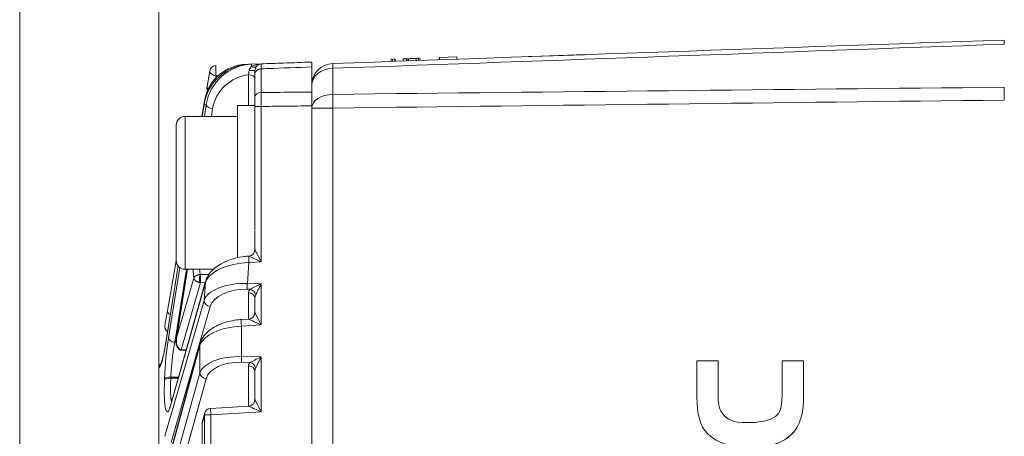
# Model space of a CAD drawing. Header units: millimetres. Extents: x 4 to 836, y 5 to 589.
# Tile 51 of 88: x 473 to 518, y 343 to 362. Entities that reach past the tile are written whole.
import ezdxf

# ---------------------------------------------------------------- set-up
doc = ezdxf.new("R2010")
doc.units = ezdxf.units.MM
doc.layers.add('1', color=7, linetype='Continuous', true_color=0xffffff)
doc.styles.add('ideas_simplex', font='simplex.shx')
doc.dimstyles.get("Standard").update_dxf_attribs({"dimtxt": 0.18, "dimasz": 0.18, "dimexe": 0.18, "dimexo": 0.0625, "dimgap": 0.09, "dimtad": 0, "dimtih": 1, "dimtoh": 1, "dimdec": 4, "dimzin": 0, "dimdsep": 46, "dimtxsty": 'Standard', "dimcen": 0.09, "dimadec": 0, "dimazin": 0, "dimtfac": 1, "dimtdec": 4, "dimtofl": 0, "dimtmove": 0, "dimatfit": 3, "dimfxl": 1, "dimtolj": 1, "dimtzin": 0, "dimarcsym": 0})

# ---------------------------------------------------------------- blocks, each defined once
blk = doc.blocks.new('_U1')
at = {"layer": '1', "color": 87, "lineweight": 25}
for p, q in [((505.29344, 392.252309), (503.79344, 392.252309)), ((503.79344, 392.252309), (503.79344, 386.627309)), ((517.99844, 392.252309), (516.49844, 392.252309)), ((517.99844, 386.627309), (517.99844, 392.252309)), ((503.79344, 386.627309), (505.29344, 386.627309)), ((516.49844, 386.627309), (517.99844, 386.627309))]:
    blk.add_line(p, q, dxfattribs=at)
at = {"layer": '1', "color": 152, "lineweight": 13}
for p, q in [((479.64594, 343.477472), (479.64594, 387.127309)), ((542.14594, 350.248414), (542.14594, 387.127309))]:
    blk.add_line(p, q, dxfattribs=at)
at = {"layer": '1', "color": 27, "lineweight": 13}
blk.add_line((542.14594, 385.127309), (479.64594, 385.127309), dxfattribs=at)
at = {"layer": '1', "color": 27, "lineweight": 18}
for points in [[(479.64594, 385.127309), (482.645938, 385.65629), (482.645941, 384.598328)], [(542.14594, 385.127309), (539.145941, 384.598328), (539.145938, 385.65629)]]:
    blk.add_solid(points, dxfattribs=at)
at = {"layer": '1', "color": 87, "linetype": 'Continuous', "lineweight": 25, "char_height": 3, "attachment_point": 7, "line_spacing_factor": 1.204819, "style": 'ideas_simplex'}
for s, insert in [('\\W1.2097;62,5', (505.26494, 394.387309)), ('\\W1.2097;2.46', (505.26494, 387.074809))]:
    blk.add_mtext(s, dxfattribs=dict(at, insert=insert))

msp = doc.modelspace()

# ---------------------------------------------------------------- linework, layer by layer
at = {"layer": '1', "color": 251, "linetype": 'Continuous', "lineweight": 18}
msp.add_line((473.28, 245.952), (473.28, 367.734), dxfattribs=at)
at = {"layer": '1', "color": 252, "linetype": 'Continuous', "lineweight": 18}
for p, q in [((497.14, 360.516), (499.17, 360.587)), ((496.575, 360.496), (497.14, 360.516))]:
    msp.add_line(p, q, dxfattribs=at)
at = {"layer": '1', "color": 27, "linetype": 'Continuous', "lineweight": 13}
for p, q in [((483.642, 360.142), (483.639, 360.138)), ((483.756, 358.256), (483.756, 359.669)), ((484.335, 359.939), (484.335, 358.85)), ((482.266, 359.623), (482.245, 359.503)), ((482.369, 359.626), (482.266, 359.623)), ((481.717, 358.296), (481.63, 357.756)), ((481.822, 358.3), (481.717, 358.296)), ((481.734, 357.756), (481.822, 358.3)), ((482.108, 358.105), (482.052, 357.756)), ((484.046, 358.215), (484.335, 358.215)), ((484.335, 358.215), (484.335, 351.099)), ((484.335, 351.099), (483.773, 351.065)), ((480.531, 350.91), (479.95, 347.284)), ((480.088, 347.611), (480.611, 350.833)), ((480.917, 350.757), (480.375, 347.416)), ((480.966, 350.756), (480.461, 347.615)), ((483.773, 351.065), (483.699, 350.107)), ((480.461, 347.615), (481.249, 350.356)), ((481.556, 350.514), (481.949, 350.526)), ((481.78, 350.153), (480.185, 344.511)), ((481.556, 350.146), (480.674, 347.076)), ((481.768, 350.14), (481.556, 350.146)), ((481.716, 349.332), (481.78, 350.153)), ((483.699, 350.107), (484.335, 350.094)), ((483.827, 349.844), (483.699, 349.847)), ((484.335, 350.094), (484.335, 348.212)), ((479.927, 343.108), (481.716, 349.332)), ((483.756, 348.477), (483.756, 349.684)), ((482.003, 349.049), (480.214, 342.825)), ((484.335, 348.212), (483.428, 348.157)), ((483.428, 348.157), (483.428, 346.763)), ((481.522, 347.265), (480.021, 341.731)), ((480.375, 347.416), (480.436, 347.415)), ((480.679, 347.075), (480.9, 347.069)), ((481.522, 346.001), (481.522, 347.265)), ((483.428, 346.763), (484.335, 346.745)), ((484.335, 346.745), (484.335, 344.228)), ((483.827, 346.496), (483.428, 346.504)), ((483.756, 344.493), (483.756, 346.336)), ((479.908, 345.696), (479.91, 345.75)), ((480.157, 341.079), (481.522, 346.001)), ((480.196, 345.818), (480.194, 345.764)), ((480.194, 345.764), (480.532, 345.768)), ((480.548, 345.822), (480.196, 345.818)), ((481.808, 345.742), (480.442, 340.819)), ((481.741, 344.089), (481.63, 343.677)), ((482.027, 344.089), (481.741, 344.089)), ((481.741, 312.424), (481.741, 344.089)), ((484.335, 344.228), (482.027, 344.089)), ((482.027, 344.089), (482.027, 312.424)), ((481.626, 343.677), (481.63, 343.677)), ((481.63, 343.677), (481.63, 312.836))]:
    msp.add_line(p, q, dxfattribs=at)
at = {"layer": '1', "color": 27, "linetype": 'Continuous', "lineweight": 18}
for p, q in [((483.642, 360.142), (483.775, 360.147)), ((483.775, 360.147), (483.898, 360.151)), ((483.898, 360.151), (484.335, 360.167)), ((481.854, 359.125), (481.981, 359.847)), ((484.046, 358.659), (484.046, 359.707)), ((486.646, 358.876), (486.646, 360.022)), ((481.613, 357.756), (481.742, 358.491)), ((481.718, 358.321), (481.627, 357.756)), ((484.046, 355.979), (484.046, 358.215)), ((486.646, 292.754), (486.646, 358.243)), ((484.046, 351.663), (484.046, 352.534)), ((480.044, 348.858), (480.446, 351.142)), ((480.529, 350.913), (479.95, 347.309)), ((480.962, 350.756), (480.452, 347.578)), ((481.788, 350.212), (480.194, 344.569)), ((484.046, 348.777), (484.046, 349.425)), ((479.926, 348.192), (480.044, 348.858)), ((483.764, 348.478), (483.42, 348.457)), ((481.529, 347.343), (480.027, 341.809)), ((480.651, 347.052), (480.893, 347.044)), ((479.646, 341.376), (479.646, 346.22)), ((484.046, 344.793), (484.046, 346.076)), ((483.764, 344.494), (482.02, 344.388)), ((481.748, 344.167), (481.636, 343.756)), ((481.626, 343.677), (481.626, 312.836))]:
    msp.add_line(p, q, dxfattribs=at)
at = {"layer": '1', "color": 7, "linetype": 'Continuous', "lineweight": 18}
for p, q in [((490.279, 360.389), (490.283, 360.277)), ((490.28, 360.389), (490.284, 360.277)), ((490.296, 360.39), (490.297, 360.377)), ((490.297, 360.39), (490.298, 360.377)), ((490.302, 360.377), (490.302, 360.377)), ((490.34, 360.379), (490.344, 360.279)), ((491.004, 360.402), (491.008, 360.302)), ((491.078, 360.404), (491.081, 360.304)), ((491.528, 360.42), (491.532, 360.32)), ((491.593, 360.322), (491.589, 360.435)), ((492.489, 360.454), (493.288, 360.482)), ((492.489, 360.454), (492.492, 360.354)), ((493.288, 360.482), (493.292, 360.382))]:
    msp.add_line(p, q, dxfattribs=at)
at = {"layer": '1', "color": 7, "linetype": 'Continuous', "lineweight": 13}
msp.add_line((490.469, 360.383), (490.473, 360.283), dxfattribs=at)
at = {"layer": '1', "color": 252, "linetype": 'Continuous', "lineweight": 13}
for p, q in [((487.611, 359.961), (487.611, 358.769)), ((487.611, 358.141), (486.646, 358.141)), ((487.611, 358.141), (487.611, 291.671))]:
    msp.add_line(p, q, dxfattribs=at)
at = {"layer": '1', "color": 9, "linetype": 'Continuous', "lineweight": 18}
for p, q in [((484.046, 358.257), (483.246, 358.257)), ((483.246, 351.275), (483.246, 358.257)), ((484.046, 358.215), (484.046, 358.257)), ((483.246, 357.757), (480.846, 357.757)), ((480.446, 351.157), (480.446, 357.357)), ((484.046, 352.56), (484.046, 355.979)), ((480.846, 350.757), (482.146, 350.757))]:
    msp.add_line(p, q, dxfattribs=at)
at = {"layer": '1', "color": 9, "linetype": 'Continuous', "lineweight": 13}
msp.add_line((480.846, 357.757), (480.846, 350.757), dxfattribs=at)
at = {"layer": '1', "color": 27, "linetype": 'Continuous', "lineweight": 18}
for centre, start, end in [((482.277, 359.795), 92, 170), ((484.346, 359.867), 92, 180), ((482.149, 359.073), 170, 205.5419), ((480.222, 348.14), 170, 233.9037), ((482.038, 344.089), 93.4613, 164.8195), ((481.926, 343.677), 164.8195, 180)]:
    msp.add_arc(centre, 0.3, start, end, dxfattribs=at)
at = {"layer": '1', "color": 252, "linetype": 'Continuous', "lineweight": 18}
msp.add_arc((487.646, 359.184), 1, 92, 180, dxfattribs=at)
at = {"layer": '1', "color": 9, "linetype": 'Continuous', "lineweight": 18}
for centre, start, end in [((480.846, 357.357), 90, 180), ((480.846, 351.157), 180, 270)]:
    msp.add_arc(centre, 0.4, start, end, dxfattribs=at)
at = {"layer": '1', "color": 27, "linetype": 'Continuous', "lineweight": 18}
for centre, major_axis, ratio, start_param, end_param in [((483.702, 358.143), (1.476, 1.46), 0.93102, 0.789803, 2.249249), ((483.712, 358.144), (0, -2), 1, 3.176499, 4.537856), ((483.824, 358.148), (1.569, 1.375), 0.930056, 0.85021, 2.309656), ((482.014, 358.273), (0.296, -0.048), 0.564904, 3.141586, 3.285905), ((483.746, 351.663), (-0.3, 0), 0.999461, 1.632317, 3.141593), ((482.077, 350.13), (-0.289, 0.082), 0.854885, 6.283162, 6.513954), ((483.746, 348.777), (-0.3, 0), 0.999461, 1.632317, 3.141593), ((480.247, 347.261), (0.296, -0.048), 0.564904, 3.141586, 3.285905), ((481.818, 347.265), (-0.29, 0.079), 0.85566, 6.283167, 6.590254), ((483.746, 344.793), (-0.3, 0), 0.999461, 1.632317, 3.141593)]:
    msp.add_ellipse(centre, major_axis=major_axis, ratio=ratio, start_param=start_param, end_param=end_param, dxfattribs=at)
at = {"layer": '1', "color": 27, "linetype": 'Continuous', "lineweight": 13}
for centre, major_axis, ratio, start_param, end_param in [((482.277, 359.795), (-0.01, 0.3), 0.066891, 0, 2.179324), ((484.346, 359.867), (0.58, 0.02), 0.517301, 1.570796, 2.468849), ((483.908, 359.852), (0.01, -0.3), 0.066891, 3.141618, 4.039645), ((482.277, 359.795), (-0.295, 0.052), 0.571794, 0, 1.636013), ((483.813, 357.976), (1.356, 1.164), 0.918171, 0.936251, 2.313777), ((483.746, 359.497), (-0.3, 0), 0.573576, 3.141593, 4.677482), ((483.746, 359.867), (0.3, 0), 0.035846, 4.821061, 6.283185), ((483.864, 360.224), (-0.241, 0.179), 0.5035, 2.014418, 3.141593), ((484.346, 359.707), (-0.3, 0), 0.771778, 4.747296, 6.283185), ((482.149, 359.073), (-0.295, 0.052), 0.571794, 0, 0.70819), ((484.346, 358.659), (-0.3, 0), 0.635892, 4.747296, 6.283185), ((482.038, 358.439), (0.295, -0.052), 0.571794, 3.141593, 3.406474), ((482.119, 358.277), (0.296, -0.048), 0.572363, 3.286819, 4.769724), ((484.346, 351.099), (0.3, -0.565), 0.014461, 3.168821, 4.704711), ((483.783, 351.065), (-0.018, 0.299), 0.034836, 0.057396, 1.568689), ((484.346, 351.099), (0.582, -0.265), 0.006798, 3.186169, 4.697489), ((481.846, 354.267), (0.362, 4.616), 0.119146, 2.444088, 2.590978), ((483.766, 350.082), (2.01, 0.11), 0.48762, 1.540927, 2.957974), ((483.692, 349.125), (2, -0.072), 0.490403, 1.5851, 3.002147), ((483.682, 348.865), (1.701, -0.037), 0.57698, 1.573282, 2.990329), ((483.709, 350.107), (-0.006, -0.3), 0.034892, 4.713092, 5.759587), ((484.356, 349.66), (0.6, -0.036), 0.575947, 2.686977, 3.176372), ((484.346, 350.094), (0.594, 0.288), 0.006927, 1.585071, 2.631566), ((483.816, 349.585), (0.217, -0.208), 0.792386, 0.879811, 2.181671), ((484.346, 350.094), (0.3, 0.588), 0.014131, 1.578003, 2.624497), ((482.013, 349.309), (0.288, -0.083), 0.85982, 3.376146, 4.919404), ((483.746, 349.425), (0.3, 0), 0.866025, 0, 1.53589), ((484.346, 349.4), (0.077, -0.341), 0.850292, 3.964015, 4.453411), ((480.339, 348.806), (0.295, -0.052), 0.571794, 3.141593, 4.210984), ((483.438, 348.157), (0.018, -0.299), 0.034836, 3.141652, 4.710282), ((484.346, 348.212), (0.582, -0.265), 0.006798, 3.161599, 4.697489), ((484.346, 348.212), (0.3, -0.565), 0.014461, 3.168821, 4.704711), ((483.498, 347.179), (2, 0.09), 0.48999, 1.583595, 2.962406), ((480.201, 346.39), (0.166, 2.114), 0.119146, 0.964672, 1.887872), ((480.385, 347.588), (0.296, -0.048), 0.572363, 3.286819, 4.769724), ((479.817, 348.673), (0.191, 2.437), 0.119146, 3.212598, 4.115494), ((483.498, 345.78), (2, -0.09), 0.48999, 1.62781, 3.00662), ((483.438, 346.763), (-0.006, -0.3), 0.034892, 4.713092, 5.759587), ((484.346, 346.745), (0.594, 0.288), 0.006927, 1.585071, 2.631566), ((484.346, 346.745), (0.3, 0.588), 0.014131, 1.578003, 2.624497), ((483.487, 345.52), (1.699, -0.103), 0.575947, 1.640483, 3.019293), ((484.356, 346.311), (0.6, -0.036), 0.575947, 2.686977, 3.176372), ((483.746, 346.076), (0.3, 0), 0.866025, 0, 1.53589), ((483.816, 346.236), (-0.217, 0.208), 0.792386, 4.021404, 5.323264), ((484.346, 346.052), (0.077, -0.341), 0.850292, 3.964015, 4.453411), ((480.199, 346.336), (0.166, 2.114), 0.119146, 1.887872, 3.679529), ((480.205, 345.673), (0.3, -0.012), 0.302667, 1.617621, 3.016762), ((480.207, 345.727), (0.3, -0.012), 0.302667, 1.617621, 3.016762), ((481.818, 346.001), (0.289, -0.08), 0.860317, 3.453505, 4.911422), ((484.346, 344.228), (0.3, -0.565), 0.014461, 3.168821, 4.704711), ((480.482, 344.488), (-0.289, 0.082), 0.854885, 6.283162, 6.513954), ((482.038, 344.089), (-0.018, 0.299), 0.034836, 0.00006, 1.568689), ((484.346, 344.228), (0.582, -0.265), 0.006798, 3.161599, 4.697489), ((482.038, 344.089), (-0.29, 0.079), 0.85566, 6.283167, 6.590254), ((481.926, 343.677), (-0.29, 0.079), 0.85566, 6.283167, 6.590254)]:
    msp.add_ellipse(centre, major_axis=major_axis, ratio=ratio, start_param=start_param, end_param=end_param, dxfattribs=at)
at = {"layer": '1', "color": 252, "linetype": 'Continuous', "lineweight": 13}
for centre, major_axis, ratio, start_param, end_param in [((487.646, 359.184), (0.035, -0.999), 0.012336, 3.141593, 3.820718), ((487.646, 359.184), (-1, 0), 0.777852, 4.747296, 6.283185), ((487.646, 358.141), (1, 0), 0.628448, 1.605703, 3.141593), ((487.646, 358.141), (0.012, -1), 0.034897, 4.032833, 4.711958)]:
    msp.add_ellipse(centre, major_axis=major_axis, ratio=ratio, start_param=start_param, end_param=end_param, dxfattribs=at)
at = {"layer": '1', "color": 252, "linetype": 'Continuous', "lineweight": 18}
msp.add_open_spline([(487.611, 360.183), (497.856, 360.541), (508.101, 360.899), (518.346, 361.257)], degree=3, dxfattribs=at)
at = {"layer": '1', "color": 252, "linetype": 'Continuous', "lineweight": 13}
for points in [[(518.346, 361.064), (508.101, 360.698), (497.856, 360.33), (487.611, 359.961)], [(487.611, 358.769), (497.856, 358.882), (508.101, 358.99), (518.346, 359.095)], [(518.346, 358.506), (508.101, 358.389), (497.856, 358.268), (487.611, 358.141)]]:
    msp.add_open_spline(points, degree=3, dxfattribs=at)
at = {"layer": '1', "color": 252, "linetype": 'Continuous', "lineweight": 18}
for points in [[(518.346, 361.257), (518.346, 361.257), (518.346, 361.248), (518.346, 361.224), (518.346, 361.191), (518.346, 361.15), (518.346, 361.095), (518.346, 361.064)], [(518.346, 359.095), (518.346, 359.052), (518.346, 358.963), (518.346, 358.866), (518.346, 358.765), (518.346, 358.663), (518.346, 358.559), (518.346, 358.506)]]:
    msp.add_open_spline(points, degree=3, knots=[0, 0, 0, 0, 0.25, 0.5, 0.5, 0.75, 1, 1, 1, 1], dxfattribs=at)
at = {"layer": '1', "color": 27, "linetype": 'Continuous', "lineweight": 18}
for points, knots in [([(484.335, 360.167), (484.674, 360.178), (485.012, 360.19), (485.782, 360.217), (486.214, 360.232), (486.646, 360.247)], [0, 0, 0, 0, 0.439135, 0.439135, 1, 1, 1, 1]), ([(486.646, 360.247), (486.646, 360.247), (486.646, 360.242), (486.646, 360.228), (486.646, 360.222), (486.646, 360.207), (486.646, 360.199), (486.646, 360.17), (486.646, 360.122), (486.646, 360.058), (486.646, 360.022)], [0, 0, 0, 0, 0.25, 0.25, 0.375, 0.375, 0.5, 0.5, 0.75, 1, 1, 1, 1]), ([(484.046, 359.707), (484.046, 359.733), (484.046, 359.778), (484.046, 359.812), (484.046, 359.839), (484.046, 359.86), (484.046, 359.867), (484.046, 359.867)], [0, 0, 0, 0, 0.250492, 0.500984, 0.500984, 0.751476, 1, 1, 1, 1]), ([(484.046, 359.639), (484.046, 359.619), (484.046, 359.6), (484.046, 359.567), (484.046, 359.553), (484.046, 359.524), (484.046, 359.51), (484.046, 359.497)], [0, 0, 0, 0, 0.386528, 0.386528, 0.693264, 0.693264, 1, 1, 1, 1]), ([(486.646, 358.876), (486.646, 358.831), (486.646, 358.784), (486.646, 358.71), (486.646, 358.685), (486.646, 358.633), (486.646, 358.606), (486.646, 358.525), (486.646, 358.415), (486.646, 358.301), (486.646, 358.243)], [0, 0, 0, 0, 0.25, 0.25, 0.375, 0.375, 0.5, 0.5, 0.75, 1, 1, 1, 1]), ([(484.046, 358.215), (484.046, 358.255), (484.046, 358.335), (484.046, 358.413), (484.046, 358.489), (484.046, 358.562), (484.046, 358.628), (484.046, 358.659)], [0, 0, 0, 0, 0.25, 0.5, 0.5, 0.75, 1, 1, 1, 1]), ([(483.765, 351.364), (483.692, 351.36), (483.482, 351.34), (483.137, 351.274), (482.754, 351.146), (482.407, 350.97), (482.112, 350.747), (481.899, 350.491), (481.815, 350.302), (481.788, 350.212)], [0, 0, 0, 0, 0.074322, 0.217257, 0.365569, 0.521379, 0.685378, 0.856012, 1, 1, 1, 1]), ([(481.556, 350.514), (481.556, 350.513), (481.556, 350.511), (481.556, 350.507), (481.555, 350.503), (481.555, 350.499), (481.555, 350.495), (481.554, 350.49), (481.554, 350.486), (481.553, 350.481), (481.553, 350.476), (481.553, 350.471), (481.553, 350.466), (481.552, 350.461), (481.552, 350.456), (481.552, 350.451), (481.552, 350.445), (481.551, 350.44), (481.551, 350.434), (481.551, 350.428), (481.551, 350.423), (481.55, 350.417), (481.55, 350.411), (481.55, 350.406), (481.55, 350.4), (481.55, 350.394), (481.55, 350.388), (481.55, 350.382), (481.55, 350.376), (481.549, 350.371), (481.549, 350.365), (481.549, 350.359), (481.549, 350.353), (481.549, 350.347), (481.549, 350.341), (481.549, 350.336), (481.549, 350.328), (481.549, 350.318), (481.549, 350.306), (481.549, 350.294), (481.55, 350.282), (481.55, 350.27), (481.55, 350.258), (481.55, 350.246), (481.551, 350.234), (481.551, 350.223), (481.552, 350.212), (481.552, 350.201), (481.553, 350.19), (481.553, 350.18), (481.554, 350.171), (481.555, 350.162), (481.556, 350.153), (481.556, 350.149), (481.556, 350.146)], [0, 0, 0, 0, 0.01571, 0.031336, 0.046877, 0.062333, 0.077705, 0.092994, 0.108197, 0.123317, 0.138353, 0.153305, 0.168173, 0.182957, 0.197657, 0.212274, 0.226807, 0.241256, 0.255622, 0.269905, 0.284105, 0.298221, 0.312254, 0.326204, 0.340071, 0.353855, 0.367557, 0.381175, 0.394711, 0.408164, 0.421535, 0.434823, 0.448029, 0.461152, 0.474194, 0.487153, 0.50003, 0.526623, 0.553564, 0.580855, 0.608496, 0.636488, 0.664832, 0.693528, 0.722576, 0.751978, 0.781735, 0.811846, 0.842313, 0.873135, 0.904315, 0.935852, 0.967747, 1, 1, 1, 1]), ([(483.42, 348.457), (483.348, 348.452), (483.14, 348.433), (482.8, 348.367), (482.425, 348.239), (482.09, 348.063), (481.809, 347.839), (481.621, 347.593), (481.55, 347.419), (481.529, 347.343)], [0, 0, 0, 0, 0.076839, 0.223932, 0.375653, 0.534436, 0.701554, 0.875556, 1, 1, 1, 1]), ([(480.45, 347.56), (480.436, 347.51), (480.428, 347.411), (480.452, 347.252), (480.521, 347.145), (480.579, 347.089), (480.618, 347.063), (480.639, 347.056), (480.649, 347.054)], [0, 0, 0, 0, 0.314704, 0.59449, 0.796729, 0.905447, 0.95611, 1, 1, 1, 1]), ([(480.452, 347.578), (480.452, 347.578), (480.453, 347.581), (480.454, 347.586), (480.455, 347.593), (480.457, 347.6), (480.459, 347.608), (480.46, 347.613), (480.461, 347.615)], [0, 0, 0, 0, 0.034374, 0.210054, 0.394457, 0.587582, 0.78943, 1, 1, 1, 1]), ([(480.452, 347.511), (480.452, 347.515), (480.452, 347.519), (480.453, 347.539), (480.454, 347.555), (480.457, 347.585), (480.459, 347.6), (480.461, 347.615)], [0, 0, 0, 0, 0.118457, 0.118457, 0.559229, 0.559229, 1, 1, 1, 1]), ([(479.95, 347.309), (479.939, 347.241), (479.908, 347.055), (479.854, 346.788), (479.795, 346.569), (479.752, 346.453), (479.738, 346.427), (479.738, 346.428)], [0, 0, 0, 0, 0.137774, 0.397499, 0.652834, 0.854745, 1, 1, 1, 1]), ([(480.679, 347.075), (480.679, 347.074), (480.678, 347.072), (480.677, 347.07), (480.677, 347.067), (480.676, 347.065), (480.675, 347.062), (480.674, 347.06), (480.673, 347.059), (480.672, 347.057), (480.671, 347.056), (480.671, 347.054), (480.67, 347.053), (480.669, 347.053), (480.668, 347.052), (480.668, 347.052), (480.667, 347.051), (480.667, 347.051), (480.666, 347.051)], [0, 0, 0, 0, 0.066456, 0.132432, 0.197927, 0.262942, 0.327479, 0.391538, 0.45512, 0.518225, 0.580855, 0.64301, 0.704691, 0.765899, 0.826635, 0.8869, 0.946694, 1, 1, 1, 1]), ([(479.647, 346.24), (479.646, 346.236), (479.646, 346.233), (479.646, 346.226), (479.646, 346.223), (479.646, 346.22)], [0, 0, 0, 0, 0.5, 0.5, 1, 1, 1, 1]), ([(479.647, 346.24), (479.648, 346.259), (479.651, 346.277), (479.658, 346.303), (479.66, 346.312), (479.667, 346.329), (479.67, 346.337), (479.682, 346.362), (479.691, 346.378), (479.707, 346.4), (479.713, 346.408), (479.725, 346.421), (479.731, 346.428), (479.738, 346.435), (479.738, 346.435), (479.739, 346.436)], [0, 0, 0, 0, 0.248023, 0.248023, 0.372035, 0.372035, 0.496046, 0.496046, 0.744069, 0.744069, 0.868081, 0.868081, 0.992092, 0.992092, 1, 1, 1, 1]), ([(479.647, 346.24), (479.648, 346.259), (479.651, 346.277), (479.658, 346.303), (479.66, 346.312), (479.667, 346.329), (479.67, 346.337), (479.682, 346.362), (479.691, 346.378), (479.707, 346.4), (479.713, 346.408), (479.725, 346.421), (479.731, 346.428), (479.738, 346.435), (479.738, 346.435), (479.739, 346.436)], [0, 0, 0, 0, 0.248023, 0.248023, 0.372035, 0.372035, 0.496046, 0.496046, 0.744069, 0.744069, 0.868081, 0.868081, 0.992092, 0.992092, 1, 1, 1, 1]), ([(480.194, 344.569), (480.183, 344.534), (480.162, 344.465), (480.141, 344.414), (480.135, 344.407), (480.135, 344.407)], [0, 0, 0, 0, 0.362944, 0.838201, 1, 1, 1, 1])]:
    msp.add_open_spline(points, degree=3, knots=knots, dxfattribs=at)
at = {"layer": '1', "color": 27, "linetype": 'Continuous', "lineweight": 13}
for points, knots in [([(484.335, 360.167), (484.335, 360.167), (484.335, 360.157), (484.335, 360.128), (484.335, 360.089), (484.335, 360.065), (484.335, 360.022), (484.335, 360.007), (484.335, 359.974), (484.335, 359.957), (484.335, 359.939)], [0, 0, 0, 0, 0.25, 0.5, 0.5, 0.75, 0.75, 0.875, 0.875, 1, 1, 1, 1]), ([(483.756, 359.669), (483.759, 359.682), (483.761, 359.697), (483.766, 359.727), (483.768, 359.742), (483.771, 359.766), (483.771, 359.774), (483.773, 359.79), (483.774, 359.798), (483.776, 359.823), (483.777, 359.839), (483.778, 359.856)], [0, 0, 0, 0, 0.25, 0.25, 0.5, 0.5, 0.625, 0.625, 0.75, 0.75, 1, 1, 1, 1]), ([(483.778, 359.856), (483.779, 359.866), (483.781, 359.875), (483.785, 359.893), (483.787, 359.902), (483.793, 359.92), (483.797, 359.928), (483.805, 359.944), (483.81, 359.952), (483.82, 359.968), (483.825, 359.975), (483.836, 359.989), (483.842, 359.996), (483.86, 360.015), (483.873, 360.027), (483.886, 360.038)], [0, 0, 0, 0, 0.125, 0.125, 0.25, 0.25, 0.375, 0.375, 0.5, 0.5, 0.625, 0.625, 0.75, 0.75, 1, 1, 1, 1]), ([(486.646, 360.022), (485.98, 359.998), (485.314, 359.974), (484.543, 359.946), (484.439, 359.942), (484.335, 359.939)], [0, 0, 0, 0, 0.86501, 0.86501, 1, 1, 1, 1]), ([(484.335, 358.85), (484.905, 358.856), (485.475, 358.863), (486.245, 358.871), (486.445, 358.874), (486.646, 358.876)], [0, 0, 0, 0, 0.739697, 0.739697, 1, 1, 1, 1]), ([(484.335, 358.85), (484.335, 358.805), (484.335, 358.711), (484.335, 358.607), (484.335, 358.498), (484.335, 358.443), (484.335, 358.358), (484.335, 358.33), (484.335, 358.272), (484.335, 358.244), (484.335, 358.215)], [0, 0, 0, 0, 0.25, 0.5, 0.5, 0.75, 0.75, 0.875, 0.875, 1, 1, 1, 1]), ([(486.646, 358.243), (486.214, 358.238), (485.782, 358.233), (485.012, 358.223), (484.674, 358.219), (484.335, 358.215)], [0, 0, 0, 0, 0.560865, 0.560865, 1, 1, 1, 1]), ([(481.249, 350.356), (481.249, 350.357), (481.25, 350.361), (481.252, 350.365), (481.254, 350.37), (481.256, 350.374), (481.258, 350.379), (481.26, 350.383), (481.262, 350.386), (481.264, 350.39), (481.267, 350.393), (481.269, 350.396), (481.271, 350.399), (481.273, 350.402), (481.275, 350.404), (481.276, 350.406), (481.278, 350.408), (481.28, 350.41), (481.285, 350.416), (481.295, 350.426), (481.311, 350.44), (481.327, 350.451), (481.343, 350.461), (481.358, 350.469), (481.373, 350.476), (481.387, 350.482), (481.402, 350.488), (481.418, 350.493), (481.433, 350.498), (481.449, 350.502), (481.465, 350.506), (481.481, 350.508), (481.497, 350.511), (481.513, 350.513), (481.529, 350.514), (481.539, 350.514), (481.545, 350.515)], [0, 0, 0, 0, 0.021975, 0.043037, 0.063188, 0.082428, 0.100758, 0.118178, 0.13469, 0.150294, 0.164991, 0.178782, 0.191666, 0.203645, 0.214718, 0.224887, 0.234152, 0.242512, 0.24997, 0.319216, 0.383926, 0.444139, 0.499893, 0.542213, 0.583819, 0.62473, 0.664965, 0.704543, 0.743485, 0.78181, 0.819539, 0.856693, 0.893293, 0.929363, 0.964924, 1, 1, 1, 1]), ([(481.249, 350.356), (481.249, 350.351), (481.25, 350.347), (481.252, 350.338), (481.253, 350.334), (481.256, 350.325), (481.258, 350.321), (481.261, 350.312), (481.263, 350.308), (481.268, 350.299), (481.271, 350.294), (481.277, 350.285), (481.28, 350.281), (481.287, 350.272), (481.291, 350.267), (481.299, 350.259), (481.303, 350.254), (481.313, 350.245), (481.318, 350.241), (481.33, 350.231), (481.336, 350.226), (481.349, 350.217), (481.356, 350.213), (481.37, 350.204), (481.377, 350.2), (481.389, 350.194), (481.394, 350.192), (481.403, 350.187), (481.408, 350.185), (481.423, 350.178), (481.433, 350.174), (481.455, 350.167), (481.466, 350.163), (481.49, 350.157), (481.503, 350.154), (481.517, 350.151)], [0, 0, 0, 0, 0.051993, 0.051993, 0.103985, 0.103985, 0.155978, 0.155978, 0.207971, 0.207971, 0.262685, 0.262685, 0.3174, 0.3174, 0.372114, 0.372114, 0.426829, 0.426829, 0.489245, 0.489245, 0.551661, 0.551661, 0.614077, 0.614077, 0.676494, 0.676494, 0.716932, 0.716932, 0.75737, 0.75737, 0.838247, 0.838247, 0.919123, 0.919123, 1, 1, 1, 1]), ([(481.545, 350.515), (481.537, 350.496), (481.53, 350.47), (481.518, 350.407), (481.513, 350.371), (481.508, 350.299), (481.507, 350.262), (481.509, 350.198), (481.512, 350.171), (481.517, 350.151)], [0, 0, 0, 0, 0.25, 0.25, 0.5, 0.5, 0.75, 0.75, 1, 1, 1, 1]), ([(480.674, 347.076), (480.665, 347.077), (480.655, 347.078), (480.635, 347.084), (480.626, 347.088), (480.607, 347.097), (480.598, 347.102), (480.582, 347.114), (480.574, 347.12), (480.558, 347.135), (480.55, 347.144), (480.534, 347.164), (480.527, 347.174), (480.515, 347.195), (480.509, 347.206), (480.501, 347.223), (480.498, 347.228), (480.493, 347.24), (480.491, 347.245), (480.486, 347.259), (480.484, 347.266), (480.479, 347.28), (480.477, 347.288), (480.471, 347.31), (480.467, 347.324), (480.462, 347.353), (480.458, 347.375), (480.456, 347.398), (480.454, 347.413), (480.454, 347.42), (480.452, 347.444), (480.451, 347.46), (480.451, 347.488), (480.451, 347.499), (480.452, 347.511)], [0, 0, 0, 0, 0.052445, 0.052445, 0.10489, 0.10489, 0.157335, 0.157335, 0.20978, 0.20978, 0.279845, 0.279845, 0.34991, 0.34991, 0.419975, 0.419975, 0.455007, 0.455007, 0.49004, 0.49004, 0.534068, 0.534068, 0.578097, 0.578097, 0.666153, 0.666153, 0.75421, 0.798238, 0.798238, 0.842266, 0.842266, 0.933376, 0.933376, 1, 1, 1, 1]), ([(480.375, 347.416), (480.364, 347.359), (480.343, 347.241), (480.324, 347.116), (480.31, 347.02), (480.303, 346.971), (480.296, 346.921), (480.291, 346.887), (480.289, 346.87), (480.278, 346.786), (480.262, 346.65), (480.248, 346.511), (480.238, 346.407), (480.234, 346.372), (480.228, 346.302), (480.225, 346.266), (480.217, 346.161), (480.207, 346.022), (480.199, 345.886), (480.196, 345.818)], [0, 0, 0, 0, 0.125, 0.25, 0.25, 0.3125, 0.34375, 0.34375, 0.375, 0.375, 0.5, 0.625, 0.625, 0.6875, 0.6875, 0.75, 0.75, 0.875, 1, 1, 1, 1]), ([(480.648, 347.054), (480.652, 347.053), (480.657, 347.054), (480.665, 347.062), (480.67, 347.069), (480.673, 347.073), (480.673, 347.075), (480.674, 347.076)], [0, 0, 0, 0, 0.429477, 0.714738, 0.928685, 0.928685, 1, 1, 1, 1]), ([(480.194, 345.764), (480.191, 345.699), (480.187, 345.571), (480.184, 345.451), (480.184, 345.363), (480.184, 345.334), (480.184, 345.278), (480.184, 345.25), (480.185, 345.167), (480.188, 345.063), (480.194, 344.97), (480.198, 344.905), (480.201, 344.873), (480.204, 344.843), (480.206, 344.823), (480.207, 344.813), (480.213, 344.766), (480.218, 344.731), (480.225, 344.693), (480.226, 344.686), (480.228, 344.68)], [0, 0, 0, 0, 0.138389, 0.276778, 0.276778, 0.345973, 0.345973, 0.415167, 0.415167, 0.553557, 0.691946, 0.691946, 0.76114, 0.795738, 0.795738, 0.830335, 0.830335, 0.968724, 0.968724, 1, 1, 1, 1])]:
    msp.add_open_spline(points, degree=3, knots=knots, dxfattribs=at)
at = {"layer": '1', "color": 7, "linetype": 'Continuous', "lineweight": 18}
for points, degree in [([(490.391, 360.38), (490.409, 360.381), (490.429, 360.382), (490.452, 360.382)], 3), ([(490.452, 360.382), (490.455, 360.283)], 1), ([(490.834, 360.396), (490.838, 360.296)], 1), ([(490.984, 360.401), (490.987, 360.301)], 1), ([(491.161, 360.407), (491.161, 360.407), (491.147, 360.407), (491.147, 360.407)], 3), ([(491.351, 360.414), (491.428, 360.417), (491.487, 360.419), (491.528, 360.42)], 3), ([(491.418, 360.416), (491.422, 360.316)], 1), ([(506.593, 343.734), (505.911, 343.734), (505.633, 343.868), (505.422, 344.195)], 3)]:
    msp.add_open_spline(points, degree=degree, dxfattribs=at)
for points, knots in [([(490.839, 360.396), (490.95, 360.4), (491.034, 360.403), (491.034, 360.403), (491.168, 360.408), (491.273, 360.411), (491.351, 360.414)], [0, 0, 0, 0, 0.252816, 0.252816, 0.252816, 1, 1, 1, 1]), ([(505.419, 344.195), (505.275, 344.406), (505.246, 344.656), (505.246, 345.021), (505.246, 345.021), (505.246, 346.558), (505.246, 346.558), (505.246, 346.558), (504.276, 346.558), (504.276, 346.558), (504.276, 346.558), (504.276, 344.906), (504.276, 344.906), (504.276, 344.128), (504.42, 343.57), (504.756, 343.244)], [0, 0, 0, 0, 0.2, 0.2, 0.2, 0.4, 0.4, 0.4, 0.6, 0.6, 0.6, 0.8, 0.8, 0.8, 1, 1, 1, 1]), ([(508.174, 346.558), (508.174, 346.558), (508.174, 346.416), (508.174, 345.938), (508.174, 345.318), (508.174, 345.059), (508.174, 345.059), (508.174, 344.712), (508.133, 344.269), (507.906, 344.027), (507.78, 343.964)], [0, 0, 0, 0, 0.1176, 0.2016, 0.3556, 0.5, 0.5, 0.5, 0.8064, 1, 1, 1, 1]), ([(509.153, 346.558), (509.153, 346.558), (509.068, 346.558), (508.898, 346.558), (508.702, 346.558), (508.355, 346.558), (508.174, 346.558), (508.174, 346.558)], [0, 0, 0, 0, 0.2608, 0.3336, 0.412, 0.6864, 1, 1, 1, 1]), ([(507.78, 343.964), (507.511, 343.81), (507.079, 343.734), (506.59, 343.734), (505.908, 343.734), (505.63, 343.868), (505.419, 344.195)], [0, 0, 0, 0, 0.5, 0.5, 0.5, 1, 1, 1, 1]), ([(504.756, 343.244), (505.208, 342.802), (505.851, 342.581), (506.696, 342.581), (507.192, 342.581), (507.804, 342.687), (508.405, 343.007), (508.764, 343.334), (508.928, 343.628), (508.99, 343.81)], [0, 0, 0, 0, 0.5, 0.5, 0.5, 0.7052, 0.792, 0.8844, 1, 1, 1, 1]), ([(506.698, 342.581), (507.195, 342.581), (507.807, 342.687), (508.408, 343.007), (508.766, 343.334), (508.931, 343.628), (508.993, 343.81)], [0, 0, 0, 0, 0.4104, 0.584, 0.7688, 1, 1, 1, 1])]:
    msp.add_open_spline(points, degree=3, knots=knots, dxfattribs=at)
at = {"layer": '1', "color": 27, "linetype": 'Continuous', "lineweight": 18}
msp.add_open_spline([(483.765, 351.364), (483.765, 351.364), (483.765, 351.364), (483.764, 351.364)], degree=3, dxfattribs=at)
at = {"layer": '1', "color": 27, "linetype": 'Continuous', "lineweight": 13}
for points, degree in [([(481.517, 350.755), (481.525, 350.669), (481.535, 350.589), (481.545, 350.515)], 3), ([(481.545, 350.514), (481.549, 350.514), (481.553, 350.514), (481.556, 350.514)], 3), ([(481.517, 350.151), (481.53, 350.149), (481.543, 350.147), (481.556, 350.146)], 3), ([(480.674, 347.076), (480.679, 347.075)], 1)]:
    msp.add_open_spline(points, degree=degree, dxfattribs=at)
at = {"layer": '1', "color": 7, "linetype": 'Continuous', "lineweight": 13}
msp.add_open_spline([(508.99, 343.81), (509.105, 344.166), (509.153, 344.262), (509.153, 344.858), (509.153, 344.858), (509.153, 345.194), (509.153, 345.73), (509.153, 346.009), (509.153, 346.229), (509.153, 346.462), (509.153, 346.558), (509.153, 346.558)], degree=3, knots=[0, 0, 0, 0, 0.500122, 0.500122, 0.500122, 0.693769, 0.755384, 0.814198, 0.859009, 0.901019, 1, 1, 1, 1], dxfattribs=at)

# ---------------------------------------------------------------- dimensions: what is measured, and where the dimension line sits
at = {"layer": '1', "color": 87, "linetype": 'Continuous', "lineweight": 25}
dim = msp.add_linear_dim(base=(542.146, 385.127), p1=(479.646, 338.742), p2=(542.146, 347.748), angle=180, text='<>\\P[\\C87;\\H3.00;\\Fsimplex.shx;2.46\\Fsimplex.shx;\\H3.00;\\C87; ]', dimstyle='Standard', override={"dimtxt": 3, "dimasz": 3, "dimexe": 2, "dimexo": 2.5, "dimgap": 1.5, "dimtad": 1, "dimtih": 0, "dimtoh": 0, "dimdec": 2, "dimlfac": 1, "dimzin": 8, "dimdsep": 44, "dimlunit": 2, "dimtxsty": 'ideas_simplex', "dimsah": 1, "dimse1": 0, "dimse2": 0, "dimsd1": 0, "dimsd2": 0, "dimclrd": 27, "dimclre": 152, "dimclrt": 87, "dimtol": 0, "dimtm": -0.1, "dimtfac": 0.5, "dimtdec": 2, "dimtofl": 1, "dimtmove": 0, "dimtzin": 8, "dimlwd": 13, "dimlwe": 13}, dxfattribs=at)
dim.commit()
dim.dimension.update_dxf_attribs({"geometry": '_U1', "text_midpoint": (510.896, 385.127), "dimtype": 160})

doc.saveas('drawing.dxf')
